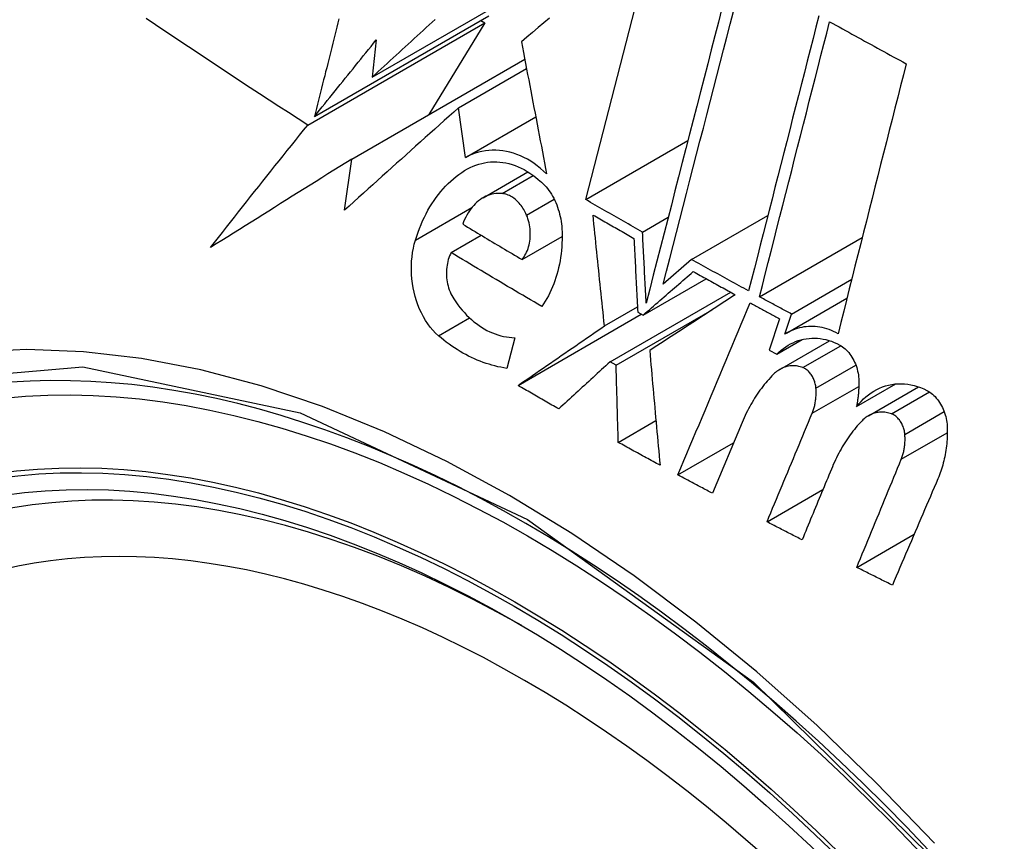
# Model space of a CAD drawing. Header units: inches. Extents: x 28 to 747, y 82 to 346.
# Tile 192 of 246: x 736.636 to 736.867, y 265.654 to 265.846. Entities that reach past the tile are written whole.
import ezdxf

# ---------------------------------------------------------------- set-up
doc = ezdxf.new("R2010")
doc.units = ezdxf.units.IN
doc.header["$MEASUREMENT"] = 0
doc.layers.add('Visible Edges(ANSI)', color=7, linetype='Continuous', lineweight=25)
doc.layers.add('Visible Tangent Edges(ANSI)', color=7, linetype='Continuous', lineweight=25)

msp = doc.modelspace()

# ---------------------------------------------------------------- linework, layer by layer
at = {"layer": 'Visible Edges(ANSI)'}
for p, q in [((736.76892, 265.80408), (736.78534, 265.86771)), ((736.71883, 265.83281), (736.75638, 265.85449)), ((736.70527, 265.82357), (736.74621, 265.84721)), ((736.70366, 265.82156), (736.7452, 265.84554)), ((736.7452, 265.84554), (736.73207, 265.82401)), ((736.74426, 265.84608), (736.7452, 265.84554)), ((736.71974, 265.84151), (736.71883, 265.83281)), ((736.71401, 265.81358), (736.7546, 265.83701)), ((736.73906, 265.82562), (736.75501, 265.83483)), ((736.74069, 265.81398), (736.73906, 265.82562)), ((736.74069, 265.81398), (736.75717, 265.8235)), ((736.76892, 265.80408), (736.79289, 265.81792)), ((736.7123, 265.80158), (736.71401, 265.81358)), ((736.74483, 265.80451), (736.75534, 265.81059)), ((736.78225, 265.79646), (736.78827, 265.79994)), ((736.79375, 265.79002), (736.81166, 265.80036)), ((736.73734, 265.79166), (736.74437, 265.79572)), ((736.75396, 265.79003), (736.76336, 265.79546)), ((736.8097, 265.78128), (736.8338, 265.7952)), ((736.79375, 265.79002), (736.78711, 265.78427)), ((736.78236, 265.77698), (736.79717, 265.78553)), ((736.81719, 265.77724), (736.83134, 265.78541)), ((736.77462, 265.76603), (736.80293, 265.78238)), ((736.81601, 265.77275), (736.83022, 265.78095)), ((736.77331, 265.77446), (736.78104, 265.77893)), ((736.77605, 265.76523), (736.79858, 265.77823)), ((736.78111, 265.77769), (736.78236, 265.77698)), ((736.75302, 265.7605), (736.78196, 265.77721)), ((736.81442, 265.77615), (736.81197, 265.76878)), ((736.81563, 265.77252), (736.81719, 265.77724)), ((736.75227, 265.7717), (736.75041, 265.76451)), ((736.81374, 265.76783), (736.81968, 265.77125)), ((736.81449, 265.76427), (736.82615, 265.77099)), ((736.81197, 265.76878), (736.81374, 265.76783)), ((736.77605, 265.76523), (736.77462, 265.76603)), ((736.83246, 265.75554), (736.84168, 265.76086)), ((736.83524, 265.75339), (736.84701, 265.76018)), ((736.77655, 265.74714), (736.78539, 265.75225)), ((736.80561, 265.75183), (736.79865, 265.7352)), ((736.79056, 265.73951), (736.80361, 265.74705)), ((736.81146, 265.72851), (736.82459, 265.73609)), ((736.83252, 265.71782), (736.84598, 265.72559))]:
    msp.add_line(p, q, dxfattribs=at)
at = {"layer": 'Visible Edges(ANSI)', "flags": 128}
for points in [[(736.80089, 265.84896), (736.80005, 265.84572), (736.79921, 265.84247), (736.79837, 265.8392), (736.79753, 265.83593), (736.79668, 265.83264), (736.79583, 265.82934), (736.79498, 265.82603), (736.79413, 265.82272), (736.79328, 265.8194), (736.79242, 265.81608), (736.79157, 265.81276), (736.79071, 265.80944), (736.78986, 265.80612), (736.78901, 265.80281), (736.78815, 265.7995), (736.7873, 265.79619), (736.78646, 265.7929), (736.78561, 265.78961), (736.78477, 265.78634), (736.78393, 265.78307), (736.78309, 265.77983)], [(736.78711, 265.78427), (736.78789, 265.78728), (736.78866, 265.7903), (736.78944, 265.79333), (736.79022, 265.79637), (736.79101, 265.79942), (736.79179, 265.80247), (736.79258, 265.80553), (736.79337, 265.8086), (736.79416, 265.81166), (736.79494, 265.81473), (736.79573, 265.8178), (736.79652, 265.82086), (736.79731, 265.82393), (736.7981, 265.82699), (736.79888, 265.83004), (736.79967, 265.8331), (736.80045, 265.83614), (736.80123, 265.83917), (736.80201, 265.8422), (736.80279, 265.84521), (736.80356, 265.84822)], [(736.82363, 265.84719), (736.82295, 265.84455), (736.82227, 265.8419), (736.82159, 265.83924), (736.82091, 265.83658), (736.82023, 265.8339), (736.81954, 265.83122), (736.81885, 265.82853), (736.81816, 265.82584), (736.81747, 265.82314), (736.81678, 265.82044), (736.81609, 265.81773), (736.8154, 265.81503), (736.81471, 265.81232), (736.81402, 265.80961), (736.81333, 265.8069), (736.81263, 265.8042), (736.81194, 265.80149), (736.81125, 265.79879), (736.81057, 265.79609), (736.80988, 265.79339), (736.80919, 265.7907), (736.80851, 265.78802), (736.80783, 265.78534), (736.80714, 265.78267)], [(736.70366, 265.82156), (736.7014, 265.82302), (736.69914, 265.82447), (736.69689, 265.82594), (736.69464, 265.8274), (736.69239, 265.82886), (736.69015, 265.83033), (736.68791, 265.8318), (736.68568, 265.83327), (736.68345, 265.83474), (736.68122, 265.83622), (736.679, 265.83769), (736.67678, 265.83917), (736.67457, 265.84064), (736.67237, 265.84212), (736.67016, 265.8436), (736.66797, 265.84508), (736.66577, 265.84656)], [(736.71098, 265.84646), (736.71074, 265.8455), (736.7105, 265.84455), (736.71027, 265.8436), (736.71003, 265.84265), (736.70979, 265.8417), (736.70955, 265.84074), (736.70931, 265.83979), (736.70907, 265.83883), (736.70884, 265.83788), (736.7086, 265.83693), (736.70836, 265.83597), (736.70812, 265.83502), (736.70788, 265.83406), (736.70765, 265.83311), (736.70741, 265.83216), (736.70717, 265.8312), (736.70693, 265.83025), (736.7067, 265.82929), (736.70646, 265.82834), (736.70622, 265.82738), (736.70598, 265.82643), (736.70575, 265.82548), (736.70551, 265.82452), (736.70527, 265.82357)], [(736.71883, 265.83281), (736.71953, 265.83345), (736.72022, 265.8341), (736.72092, 265.83474), (736.72163, 265.83538), (736.72233, 265.83603), (736.72303, 265.83667), (736.72373, 265.83731), (736.72443, 265.83796), (736.72513, 265.8386), (736.72584, 265.83925), (736.72654, 265.83989), (736.72724, 265.84054), (736.72795, 265.84118), (736.72865, 265.84183), (736.72935, 265.84247), (736.73006, 265.84312), (736.73076, 265.84376), (736.73147, 265.84441), (736.73217, 265.84505), (736.73287, 265.8457), (736.73358, 265.84634)], [(736.76038, 265.84663), (736.75906, 265.84552), (736.75775, 265.84441), (736.75644, 265.8433), (736.75513, 265.84219), (736.75383, 265.84109)], [(736.8097, 265.78128), (736.81038, 265.78395), (736.81106, 265.78663), (736.81174, 265.78932), (736.81242, 265.79201), (736.81311, 265.7947), (736.8138, 265.7974), (736.81449, 265.8001), (736.81518, 265.80281), (736.81587, 265.80551), (736.81656, 265.80822), (736.81725, 265.81093), (736.81794, 265.81363), (736.81863, 265.81634), (736.81932, 265.81904), (736.82001, 265.82174), (736.8207, 265.82444), (736.82138, 265.82713), (736.82207, 265.82982), (736.82276, 265.8325), (736.82344, 265.83518), (736.82412, 265.83784), (736.8248, 265.8405), (736.82548, 265.84315), (736.82615, 265.8458)], [(736.82615, 265.8458), (736.8269, 265.84538), (736.82764, 265.84497), (736.82839, 265.84456), (736.82914, 265.84415), (736.82988, 265.84374), (736.83063, 265.84333), (736.83138, 265.84291), (736.83212, 265.8425), (736.83287, 265.84209), (736.83362, 265.84168), (736.83437, 265.84127), (736.83511, 265.84086), (736.83586, 265.84045), (736.83661, 265.84004), (736.83736, 265.83963), (736.83811, 265.83922), (736.83886, 265.83881), (736.8396, 265.8384), (736.84035, 265.83799), (736.8411, 265.83758), (736.84185, 265.83718), (736.8426, 265.83677), (736.84335, 265.83636), (736.8441, 265.83595)], [(736.70527, 265.82357), (736.70587, 265.82432), (736.70647, 265.82506), (736.70707, 265.82581), (736.70767, 265.82656), (736.70827, 265.8273), (736.70887, 265.82805), (736.70948, 265.8288), (736.71008, 265.82955), (736.71068, 265.8303), (736.71128, 265.83104), (736.71189, 265.83179), (736.71249, 265.83254), (736.71309, 265.83329), (736.7137, 265.83404), (736.7143, 265.83478), (736.7149, 265.83553), (736.71551, 265.83628), (736.71611, 265.83703), (736.71672, 265.83778), (736.71732, 265.83852), (736.71793, 265.83927), (736.71853, 265.84002), (736.71913, 265.84077), (736.71974, 265.84151)], [(736.75383, 265.84109), (736.75407, 265.83981), (736.75431, 265.83854), (736.75455, 265.83726), (736.75479, 265.83598), (736.75504, 265.8347), (736.75528, 265.83342), (736.75553, 265.83213), (736.75577, 265.83084), (736.75602, 265.82955), (736.75627, 265.82826), (736.75651, 265.82696), (736.75676, 265.82567), (736.75701, 265.82437), (736.75726, 265.82307), (736.7575, 265.82178), (736.75775, 265.82048), (736.758, 265.81918), (736.75825, 265.81788), (736.7585, 265.81658), (736.75875, 265.81529), (736.759, 265.81399), (736.75924, 265.81269), (736.75949, 265.8114), (736.75974, 265.81011)], [(736.8441, 265.83595), (736.84345, 265.83335), (736.84279, 265.83075), (736.84212, 265.82813), (736.84146, 265.82551), (736.84079, 265.82289), (736.84013, 265.82025), (736.83946, 265.81762), (736.83879, 265.81497), (736.83812, 265.81233), (736.83746, 265.80968), (736.83679, 265.80703), (736.83612, 265.80437), (736.83545, 265.80172), (736.83478, 265.79906), (736.83411, 265.79641), (736.83344, 265.79376), (736.83277, 265.7911), (736.8321, 265.78845), (736.83144, 265.78581), (736.83077, 265.78316), (736.83011, 265.78052), (736.82945, 265.77789), (736.82879, 265.77526), (736.82813, 265.77264)], [(736.73906, 265.82562), (736.73794, 265.82462), (736.73683, 265.82362), (736.73571, 265.82262), (736.7346, 265.82162), (736.73348, 265.82062), (736.73236, 265.81962), (736.73124, 265.81862), (736.73012, 265.81761), (736.729, 265.81661), (736.72789, 265.81561), (736.72677, 265.8146), (736.72565, 265.8136), (736.72453, 265.81259), (736.72341, 265.81159), (736.72229, 265.81058), (736.72118, 265.80958), (736.72006, 265.80858), (736.71895, 265.80757), (736.71784, 265.80657), (736.71673, 265.80557), (736.71562, 265.80457), (736.71451, 265.80357), (736.7134, 265.80257), (736.7123, 265.80158)], [(736.68082, 265.79282), (736.68176, 265.79401), (736.6827, 265.7952), (736.68364, 265.79639), (736.68458, 265.79759), (736.68552, 265.79878), (736.68647, 265.79998), (736.68742, 265.80118), (736.68837, 265.80238), (736.68932, 265.80358), (736.69027, 265.80478), (736.69122, 265.80598), (736.69217, 265.80718), (736.69313, 265.80838), (736.69408, 265.80958), (736.69504, 265.81078), (736.69599, 265.81198), (736.69695, 265.81318), (736.69791, 265.81438), (736.69887, 265.81558), (736.69983, 265.81677), (736.70078, 265.81797), (736.70174, 265.81917), (736.7027, 265.82037), (736.70366, 265.82156)], [(736.75974, 265.81011), (736.75903, 265.81078), (736.75829, 265.81141), (736.75754, 265.81201), (736.75678, 265.81256), (736.756, 265.81307), (736.75521, 265.81354), (736.75441, 265.81396), (736.7536, 265.81434), (736.75278, 265.81467), (736.75196, 265.81495), (736.75113, 265.81519), (736.7503, 265.81538), (736.74947, 265.81552), (736.74864, 265.81561), (736.74781, 265.81566), (736.74699, 265.81565), (736.74617, 265.81561), (736.74536, 265.81551), (736.74455, 265.81537), (736.74376, 265.81518), (736.74297, 265.81495), (736.7422, 265.81467), (736.74144, 265.81435), (736.74069, 265.81398)], [(736.71401, 265.81358), (736.71261, 265.81271), (736.71121, 265.81183), (736.70981, 265.81096), (736.70842, 265.81009), (736.70702, 265.80921), (736.70563, 265.80834), (736.70423, 265.80747), (736.70284, 265.8066), (736.70145, 265.80573), (736.70006, 265.80486), (736.69868, 265.80399), (736.69729, 265.80313), (736.69591, 265.80226), (736.69452, 265.8014), (736.69314, 265.80053), (736.69177, 265.79967), (736.69039, 265.79881), (736.68902, 265.79795), (736.68764, 265.79709), (736.68627, 265.79623), (736.68491, 265.79538), (736.68354, 265.79452), (736.68218, 265.79367), (736.68082, 265.79282)], [(736.74117, 265.81127), (736.74181, 265.8116), (736.74247, 265.8119), (736.74313, 265.81216), (736.74381, 265.81239), (736.7445, 265.81258), (736.74519, 265.81273), (736.74589, 265.81284), (736.7466, 265.81291), (736.74731, 265.81294), (736.74803, 265.81294), (736.74875, 265.81289), (736.74947, 265.81281), (736.75019, 265.81268), (736.7509, 265.81252), (736.75162, 265.81231), (736.75234, 265.81207), (736.75305, 265.81179), (736.75375, 265.81147), (736.75445, 265.81111), (736.75514, 265.81071), (736.75582, 265.81028), (736.75648, 265.80981), (736.75714, 265.80931), (736.75778, 265.80877)], [(736.72895, 265.79457), (736.72925, 265.79551), (736.72956, 265.79643), (736.7299, 265.79733), (736.73026, 265.79821), (736.73064, 265.79908), (736.73104, 265.79993), (736.73145, 265.80076), (736.73189, 265.80157), (736.73234, 265.80236), (736.73282, 265.80312), (736.73331, 265.80387), (736.73382, 265.8046), (736.73435, 265.8053), (736.73489, 265.80598), (736.73545, 265.80663), (736.73603, 265.80726), (736.73662, 265.80786), (736.73723, 265.80843), (736.73785, 265.80897), (736.73849, 265.80949), (736.73914, 265.80998), (736.7398, 265.81044), (736.74048, 265.81087), (736.74117, 265.81127)], [(736.75778, 265.80877), (736.75817, 265.80847), (736.75855, 265.80816), (736.75891, 265.80781), (736.75927, 265.80745), (736.75962, 265.80707), (736.75995, 265.80666), (736.76027, 265.80624), (736.76057, 265.8058), (736.76087, 265.80535), (736.76115, 265.80488), (736.76141, 265.80439), (736.76166, 265.80389), (736.76189, 265.80338), (736.7621, 265.80286), (736.7623, 265.80233), (736.76248, 265.80179), (736.76265, 265.80124), (736.76279, 265.80068), (736.76292, 265.80012), (736.76304, 265.79955), (736.76313, 265.79898), (736.76321, 265.79841), (736.76327, 265.79784), (736.76331, 265.79726)], [(736.74929, 265.8055), (736.7488, 265.80553), (736.74831, 265.80553), (736.74783, 265.8055), (736.74735, 265.80543), (736.74687, 265.80534), (736.7464, 265.80521), (736.74594, 265.80505), (736.74549, 265.80486), (736.74505, 265.80463), (736.74461, 265.80438), (736.74419, 265.80411), (736.74378, 265.8038), (736.74338, 265.80347), (736.743, 265.80311), (736.74263, 265.80273), (736.74228, 265.80232), (736.74194, 265.80189), (736.74162, 265.80144), (736.74131, 265.80097), (736.74102, 265.80047), (736.74075, 265.79996), (736.7405, 265.79943), (736.74026, 265.79889), (736.74004, 265.79833)], [(736.75503, 265.80045), (736.75488, 265.80079), (736.75472, 265.80113), (736.75454, 265.80146), (736.75436, 265.80179), (736.75417, 265.8021), (736.75397, 265.8024), (736.75376, 265.80269), (736.75354, 265.80297), (736.75331, 265.80324), (736.75308, 265.8035), (736.75284, 265.80374), (736.75259, 265.80397), (736.75234, 265.80418), (736.75208, 265.80438), (736.75182, 265.80457), (736.75155, 265.80474), (736.75127, 265.80489), (736.751, 265.80503), (736.75072, 265.80515), (736.75043, 265.80525), (736.75015, 265.80534), (736.74986, 265.80541), (736.74958, 265.80547), (736.74929, 265.8055)], [(736.78225, 265.79646), (736.78169, 265.79678), (736.78113, 265.79709), (736.78058, 265.79741), (736.78002, 265.79773), (736.77946, 265.79804), (736.7789, 265.79836), (736.77835, 265.79868), (736.77779, 265.79899), (736.77723, 265.79931), (736.77668, 265.79963), (736.77612, 265.79994), (736.77557, 265.80026), (736.77501, 265.80058), (736.77446, 265.80089), (736.7739, 265.80121), (736.77335, 265.80153), (736.77279, 265.80185), (736.77224, 265.80217), (736.77169, 265.80248), (736.77113, 265.8028), (736.77058, 265.80312), (736.77003, 265.80344), (736.76947, 265.80376), (736.76892, 265.80408)], [(736.75396, 265.79003), (736.75421, 265.79034), (736.75445, 265.79067), (736.75466, 265.79102), (736.75487, 265.79139), (736.75505, 265.79177), (736.75522, 265.79217), (736.75537, 265.79258), (736.75551, 265.79301), (736.75562, 265.79344), (736.75572, 265.79389), (736.7558, 265.79435), (736.75585, 265.79481), (736.75589, 265.79528), (736.75591, 265.79576), (736.75591, 265.79624), (736.7559, 265.79672), (736.75586, 265.7972), (736.7558, 265.79768), (736.75572, 265.79815), (736.75562, 265.79863), (736.7555, 265.79909), (736.75536, 265.79955), (736.75521, 265.80001), (736.75503, 265.80045)], [(736.77331, 265.77446), (736.7732, 265.77554), (736.77308, 265.77663), (736.77297, 265.77771), (736.77286, 265.7788), (736.77274, 265.77989), (736.77263, 265.78097), (736.77252, 265.78206), (736.77241, 265.78315), (736.77229, 265.78423), (736.77218, 265.78532), (736.77207, 265.78641), (736.77196, 265.78749), (736.77185, 265.78858), (736.77174, 265.78966), (736.77162, 265.79075), (736.77151, 265.79183), (736.7714, 265.79292), (736.77129, 265.794), (736.77118, 265.79508), (736.77107, 265.79616), (736.77096, 265.79724), (736.77085, 265.79832), (736.77074, 265.7994), (736.77063, 265.80047)], [(736.77063, 265.80047), (736.77103, 265.80024), (736.77143, 265.80001), (736.77183, 265.79979), (736.77223, 265.79956), (736.77263, 265.79933), (736.77303, 265.7991), (736.77343, 265.79887), (736.77383, 265.79864), (736.77422, 265.79841), (736.77462, 265.79818), (736.77502, 265.79796), (736.77542, 265.79773), (736.77582, 265.7975), (736.77622, 265.79727), (736.77663, 265.79704), (736.77703, 265.79682), (736.77743, 265.79659), (736.77783, 265.79636), (736.77823, 265.79613), (736.77863, 265.7959), (736.77903, 265.79568), (736.77943, 265.79545), (736.77983, 265.79522), (736.78024, 265.79499)], [(736.74004, 265.79833), (736.74062, 265.79798), (736.7412, 265.79763), (736.74177, 265.79728), (736.74235, 265.79694), (736.74293, 265.79659), (736.74351, 265.79624), (736.74409, 265.79589), (736.74466, 265.79555), (736.74524, 265.7952), (736.74582, 265.79486), (736.7464, 265.79451), (736.74698, 265.79416), (736.74756, 265.79382), (736.74814, 265.79347), (736.74872, 265.79313), (736.7493, 265.79278), (736.74988, 265.79244), (736.75047, 265.79209), (736.75105, 265.79175), (736.75163, 265.79141), (736.75221, 265.79106), (736.7528, 265.79072), (736.75338, 265.79037), (736.75396, 265.79003)], [(736.76331, 265.79726), (736.76335, 265.79641), (736.76336, 265.79556), (736.76336, 265.79471), (736.76333, 265.79386), (736.76328, 265.79302), (736.76322, 265.79218), (736.76313, 265.79135), (736.76302, 265.79053), (736.76289, 265.78971), (736.76273, 265.78891), (736.76256, 265.78811), (736.76237, 265.78733), (736.76216, 265.78655), (736.76193, 265.78579), (736.76168, 265.78504), (736.76141, 265.78431), (736.76112, 265.78359), (736.76082, 265.78289), (736.76049, 265.7822), (736.76015, 265.78153), (736.75979, 265.78088), (736.75941, 265.78024), (736.75902, 265.77963), (736.75861, 265.77904)], [(736.78309, 265.77983), (736.78306, 265.78052), (736.78302, 265.78121), (736.78299, 265.78191), (736.78295, 265.7826), (736.78292, 265.78329), (736.78288, 265.78399), (736.78285, 265.78468), (736.78281, 265.78537), (736.78277, 265.78607), (736.78274, 265.78676), (736.7827, 265.78746), (736.78267, 265.78815), (736.78263, 265.78884), (736.7826, 265.78954), (736.78256, 265.79023), (736.78253, 265.79092), (736.78249, 265.79162), (736.78246, 265.79231), (736.78242, 265.793), (736.78239, 265.7937), (736.78235, 265.79439), (736.78232, 265.79508), (736.78229, 265.79577), (736.78225, 265.79646)], [(736.73434, 265.77217), (736.73367, 265.77278), (736.73304, 265.77345), (736.73243, 265.77417), (736.73186, 265.77494), (736.73132, 265.77575), (736.73081, 265.7766), (736.73034, 265.7775), (736.72992, 265.77842), (736.72953, 265.77937), (736.72919, 265.78035), (736.72889, 265.78135), (736.72863, 265.78237), (736.72842, 265.7834), (736.72824, 265.78444), (736.72812, 265.78548), (736.72804, 265.78653), (736.728, 265.78758), (736.728, 265.78862), (736.72805, 265.78965), (736.72815, 265.79067), (736.72828, 265.79168), (736.72846, 265.79266), (736.72868, 265.79363), (736.72895, 265.79457)], [(736.78024, 265.79499), (736.78027, 265.79427), (736.78031, 265.79355), (736.78034, 265.79284), (736.78038, 265.79212), (736.78041, 265.79139), (736.78045, 265.79067), (736.78049, 265.78995), (736.78052, 265.78923), (736.78056, 265.78851), (736.78059, 265.78779), (736.78063, 265.78707), (736.78067, 265.78635), (736.7807, 265.78562), (736.78074, 265.7849), (736.78078, 265.78418), (736.78081, 265.78346), (736.78085, 265.78274), (736.78089, 265.78202), (736.78092, 265.78129), (736.78096, 265.78057), (736.781, 265.77985), (736.78103, 265.77913), (736.78107, 265.77841), (736.78111, 265.77769)], [(736.73734, 265.79166), (736.73715, 265.79128), (736.73697, 265.79087), (736.73681, 265.79046), (736.73667, 265.79003), (736.73655, 265.78959), (736.73644, 265.78913), (736.73636, 265.78867), (736.73629, 265.7882), (736.73625, 265.78772), (736.73622, 265.78724), (736.73622, 265.78675), (736.73623, 265.78626), (736.73627, 265.78577), (736.73632, 265.78528), (736.7364, 265.78479), (736.73649, 265.78431), (736.73661, 265.78383), (736.73674, 265.78336), (736.73689, 265.7829), (736.73707, 265.78245), (736.73726, 265.78201), (736.73747, 265.78158), (736.7377, 265.78117), (736.73794, 265.78078)], [(736.75861, 265.77904), (736.75771, 265.77956), (736.75682, 265.78008), (736.75592, 265.7806), (736.75503, 265.78112), (736.75414, 265.78165), (736.75325, 265.78217), (736.75235, 265.78269), (736.75146, 265.78322), (736.75058, 265.78374), (736.74969, 265.78427), (736.7488, 265.78479), (736.74791, 265.78532), (736.74703, 265.78584), (736.74614, 265.78637), (736.74526, 265.7869), (736.74437, 265.78743), (736.74349, 265.78795), (736.74261, 265.78848), (736.74173, 265.78901), (736.74085, 265.78954), (736.73997, 265.79007), (736.73909, 265.7906), (736.73822, 265.79113), (736.73734, 265.79166)], [(736.80714, 265.78267), (736.80658, 265.78297), (736.80602, 265.78328), (736.80546, 265.78358), (736.8049, 265.78389), (736.80435, 265.78419), (736.80379, 265.7845), (736.80323, 265.7848), (736.80267, 265.78511), (736.80211, 265.78542), (736.80155, 265.78572), (736.80099, 265.78603), (736.80043, 265.78633), (736.79988, 265.78664), (736.79932, 265.78695), (736.79876, 265.78725), (736.7982, 265.78756), (736.79765, 265.78787), (736.79709, 265.78818), (736.79653, 265.78848), (736.79597, 265.78879), (736.79542, 265.7891), (736.79486, 265.78941), (736.79431, 265.78972), (736.79375, 265.79002)], [(736.78236, 265.77698), (736.78286, 265.77741), (736.78335, 265.77784), (736.78384, 265.77826), (736.78433, 265.77869), (736.78482, 265.77912), (736.78532, 265.77955), (736.78581, 265.77997), (736.7863, 265.7804), (736.7868, 265.78083), (736.78729, 265.78126), (736.78778, 265.78168), (736.78827, 265.78211), (736.78876, 265.78254), (736.78926, 265.78296), (736.78975, 265.78339), (736.79024, 265.78381), (736.79073, 265.78424), (736.79122, 265.78467), (736.79171, 265.78509), (736.7922, 265.78551), (736.79268, 265.78594), (736.79317, 265.78636), (736.79366, 265.78678), (736.79415, 265.7872)], [(736.79415, 265.7872), (736.79456, 265.78698), (736.79497, 265.78675), (736.79538, 265.78652), (736.79579, 265.7863), (736.7962, 265.78607), (736.79661, 265.78584), (736.79702, 265.78562), (736.79743, 265.78539), (736.79784, 265.78516), (736.79825, 265.78494), (736.79866, 265.78471), (736.79908, 265.78449), (736.79949, 265.78426), (736.7999, 265.78403), (736.80031, 265.78381), (736.80072, 265.78358), (736.80113, 265.78336), (736.80154, 265.78313), (736.80196, 265.78291), (736.80237, 265.78268), (736.80278, 265.78246), (736.80319, 265.78223), (736.80361, 265.78201), (736.80402, 265.78178)], [(736.73794, 265.78078), (736.73841, 265.7801), (736.73889, 265.77943), (736.73939, 265.77879), (736.7399, 265.77817), (736.74043, 265.77758), (736.74097, 265.77701), (736.74153, 265.77646), (736.7421, 265.77594), (736.74268, 265.77545), (736.74327, 265.77499), (736.74387, 265.77455), (736.74448, 265.77415), (736.74511, 265.77377), (736.74573, 265.77342), (736.74637, 265.77311), (736.74701, 265.77282), (736.74766, 265.77257), (736.74831, 265.77235), (736.74897, 265.77216), (736.74963, 265.772), (736.75029, 265.77188), (736.75095, 265.77179), (736.75161, 265.77173), (736.75227, 265.7717)], [(736.80402, 265.78178), (736.8032, 265.78125), (736.80238, 265.78071), (736.80155, 265.78017), (736.80073, 265.77963), (736.7999, 265.77909), (736.79907, 265.77855), (736.79823, 265.77801), (736.7974, 265.77746), (736.79656, 265.77691), (736.79572, 265.77637), (736.79488, 265.77582), (736.79404, 265.77527), (736.7932, 265.77472), (736.79235, 265.77417), (736.79151, 265.77362), (736.79067, 265.77307), (736.78982, 265.77252), (736.78898, 265.77197), (736.78814, 265.77142), (736.78729, 265.77087), (736.78645, 265.77032), (736.78561, 265.76977), (736.78477, 265.76922), (736.78393, 265.76867)], [(736.81719, 265.77724), (736.81688, 265.77741), (736.81657, 265.77758), (736.81625, 265.77775), (736.81594, 265.77791), (736.81563, 265.77808), (736.81532, 265.77825), (736.815, 265.77842), (736.81469, 265.77859), (736.81438, 265.77875), (736.81407, 265.77892), (736.81375, 265.77909), (736.81344, 265.77926), (736.81313, 265.77943), (736.81282, 265.7796), (736.8125, 265.77976), (736.81219, 265.77993), (736.81188, 265.7801), (736.81157, 265.78027), (736.81126, 265.78044), (736.81094, 265.78061), (736.81063, 265.78078), (736.81032, 265.78094), (736.81001, 265.78111), (736.8097, 265.78128)], [(736.79056, 265.73951), (736.79126, 265.74119), (736.79197, 265.74287), (736.79267, 265.74455), (736.79338, 265.74623), (736.79408, 265.74792), (736.79479, 265.7496), (736.7955, 265.75128), (736.7962, 265.75297), (736.79691, 265.75466), (736.79762, 265.75634), (736.79832, 265.75803), (736.79903, 265.75971), (736.79974, 265.7614), (736.80045, 265.76308), (736.80115, 265.76477), (736.80186, 265.76645), (736.80256, 265.76814), (736.80327, 265.76982), (736.80398, 265.7715), (736.80468, 265.77318), (736.80538, 265.77486), (736.80609, 265.77654), (736.80679, 265.77821), (736.80749, 265.77989)], [(736.80749, 265.77989), (736.80778, 265.77973), (736.80807, 265.77958), (736.80836, 265.77942), (736.80865, 265.77926), (736.80893, 265.77911), (736.80922, 265.77895), (736.80951, 265.7788), (736.8098, 265.77864), (736.81009, 265.77848), (736.81038, 265.77833), (736.81066, 265.77817), (736.81095, 265.77802), (736.81124, 265.77786), (736.81153, 265.77771), (736.81182, 265.77755), (736.81211, 265.77739), (736.8124, 265.77724), (736.81269, 265.77708), (736.81297, 265.77693), (736.81326, 265.77677), (736.81355, 265.77662), (736.81384, 265.77646), (736.81413, 265.77631), (736.81442, 265.77615)], [(736.75302, 265.7605), (736.75386, 265.76108), (736.7547, 265.76166), (736.75555, 265.76224), (736.75639, 265.76282), (736.75724, 265.76341), (736.75809, 265.76399), (736.75893, 265.76457), (736.75978, 265.76516), (736.76063, 265.76574), (736.76148, 265.76632), (736.76233, 265.76691), (736.76318, 265.76749), (736.76402, 265.76808), (736.76487, 265.76866), (736.76572, 265.76924), (736.76657, 265.76982), (736.76741, 265.77041), (736.76826, 265.77099), (736.7691, 265.77157), (736.76995, 265.77215), (736.77079, 265.77273), (736.77163, 265.77331), (736.77247, 265.77388), (736.77331, 265.77446)], [(736.82813, 265.77264), (736.82761, 265.77292), (736.82709, 265.77317), (736.82656, 265.7734), (736.82602, 265.7736), (736.82548, 265.77378), (736.82495, 265.77394), (736.82441, 265.77407), (736.82387, 265.77417), (736.82333, 265.77425), (736.82279, 265.77431), (736.82225, 265.77434), (736.82171, 265.77434), (736.82118, 265.77432), (736.82064, 265.77428), (736.82011, 265.77421), (736.81959, 265.77411), (736.81907, 265.774), (736.81856, 265.77385), (736.81805, 265.77369), (736.81755, 265.7735), (736.81706, 265.77329), (736.81657, 265.77305), (736.81609, 265.7728), (736.81563, 265.77252)], [(736.75041, 265.76451), (736.74971, 265.76462), (736.74901, 265.76475), (736.74831, 265.76489), (736.74761, 265.76506), (736.74691, 265.76525), (736.74622, 265.76545), (736.74552, 265.76567), (736.74483, 265.76591), (736.74414, 265.76617), (736.74346, 265.76645), (736.74278, 265.76674), (736.7421, 265.76706), (736.74142, 265.76739), (736.74075, 265.76774), (736.74009, 265.7681), (736.73943, 265.76849), (736.73877, 265.76889), (736.73812, 265.76931), (736.73748, 265.76974), (736.73684, 265.7702), (736.7362, 265.77067), (736.73558, 265.77115), (736.73495, 265.77165), (736.73434, 265.77217)], [(736.81374, 265.76783), (736.81425, 265.7683), (736.81477, 265.76875), (736.8153, 265.76917), (736.81585, 265.76955), (736.81641, 265.76991), (736.81699, 265.77023), (736.81758, 265.77052), (736.81818, 265.77077), (736.81879, 265.771), (736.81941, 265.77119), (736.82005, 265.77134), (736.82068, 265.77145), (736.82133, 265.77153), (736.82198, 265.77158), (736.82263, 265.77159), (736.82329, 265.77156), (736.82395, 265.77149), (736.82461, 265.77138), (736.82527, 265.77124), (736.82593, 265.77106), (736.82658, 265.77085), (736.82723, 265.77059), (736.82788, 265.7703), (736.82851, 265.76998)], [(736.78393, 265.76867), (736.78403, 265.76756), (736.78413, 265.76644), (736.78423, 265.76533), (736.78432, 265.76421), (736.78442, 265.76309), (736.78452, 265.76197), (736.78462, 265.76085), (736.78472, 265.75973), (736.78482, 265.75861), (736.78492, 265.75749), (736.78502, 265.75637), (736.78512, 265.75524), (736.78522, 265.75412), (736.78532, 265.753), (736.78543, 265.75188), (736.78553, 265.75075), (736.78563, 265.74963), (736.78573, 265.74851), (736.78584, 265.74739), (736.78594, 265.74626), (736.78604, 265.74514), (736.78615, 265.74402), (736.78625, 265.7429), (736.78635, 265.74178)], [(736.82851, 265.76998), (736.82884, 265.76979), (736.82917, 265.76957), (736.82948, 265.76934), (736.82979, 265.76908), (736.83009, 265.7688), (736.83038, 265.7685), (736.83065, 265.76819), (736.83091, 265.76786), (736.83116, 265.76751), (736.8314, 265.76715), (736.83162, 265.76677), (736.83183, 265.76638), (736.83202, 265.76598), (736.8322, 265.76557), (736.83235, 265.76515), (736.8325, 265.76472), (736.83262, 265.76428), (736.83273, 265.76384), (736.83282, 265.7634), (736.8329, 265.76296), (736.83295, 265.76251), (736.83299, 265.76206), (736.83302, 265.76162), (736.83302, 265.76117)], [(736.77462, 265.76603), (736.77412, 265.76558), (736.77362, 265.76512), (736.77312, 265.76466), (736.77262, 265.7642), (736.77212, 265.76374), (736.77162, 265.76328), (736.77112, 265.76283), (736.77062, 265.76237), (736.77011, 265.76191), (736.76961, 265.76145), (736.76911, 265.76098), (736.76861, 265.76052), (736.7681, 265.76006), (736.7676, 265.7596), (736.7671, 265.75914), (736.76659, 265.75868), (736.76609, 265.75822), (736.76559, 265.75776), (736.76508, 265.7573), (736.76458, 265.75683), (736.76408, 265.75637), (736.76357, 265.75591), (736.76307, 265.75545), (736.76257, 265.75499)], [(736.77655, 265.74714), (736.77653, 265.7479), (736.77651, 265.74865), (736.77649, 265.7494), (736.77647, 265.75016), (736.77644, 265.75091), (736.77642, 265.75167), (736.7764, 265.75242), (736.77638, 265.75318), (736.77636, 265.75393), (736.77634, 265.75468), (736.77632, 265.75544), (736.7763, 265.75619), (736.77628, 265.75695), (736.77626, 265.7577), (736.77624, 265.75846), (736.77622, 265.75921), (736.77619, 265.75996), (736.77617, 265.76072), (736.77615, 265.76147), (736.77613, 265.76222), (736.77611, 265.76297), (736.77609, 265.76372), (736.77607, 265.76448), (736.77605, 265.76523)], [(736.81988, 265.76468), (736.81957, 265.76478), (736.81926, 265.76488), (736.81896, 265.76495), (736.81865, 265.76501), (736.81834, 265.76506), (736.81803, 265.76509), (736.81772, 265.76511), (736.81742, 265.76511), (736.81711, 265.76509), (736.81681, 265.76506), (736.8165, 265.76501), (736.81621, 265.76495), (736.81591, 265.76487), (736.81562, 265.76478), (736.81533, 265.76467), (736.81505, 265.76455), (736.81477, 265.76442), (736.8145, 265.76427), (736.81424, 265.76411), (736.81398, 265.76394), (736.81372, 265.76375), (736.81347, 265.76355), (736.81323, 265.76334), (736.813, 265.76311)], [(736.82294, 265.75985), (736.82291, 265.76011), (736.82288, 265.76037), (736.82283, 265.76064), (736.82278, 265.7609), (736.82271, 265.76116), (736.82264, 265.76141), (736.82255, 265.76166), (736.82246, 265.76191), (736.82235, 265.76215), (736.82224, 265.76239), (736.82212, 265.76262), (736.82198, 265.76284), (736.82184, 265.76305), (736.8217, 265.76326), (736.82154, 265.76345), (736.82138, 265.76364), (736.82121, 265.76381), (736.82103, 265.76397), (736.82085, 265.76412), (736.82066, 265.76426), (736.82047, 265.76438), (736.82028, 265.76449), (736.82008, 265.76459), (736.81988, 265.76468)], [(736.813, 265.76311), (736.81262, 265.76273), (736.81225, 265.76234), (736.81188, 265.76193), (736.81152, 265.76153), (736.81117, 265.76111), (736.81082, 265.76069), (736.81048, 265.76025), (736.81014, 265.75981), (736.80981, 265.75937), (736.80948, 265.75891), (736.80917, 265.75845), (736.80885, 265.75798), (736.80855, 265.75751), (736.80825, 265.75702), (736.80795, 265.75653), (736.80767, 265.75604), (736.80739, 265.75553), (736.80711, 265.75502), (736.80684, 265.75451), (736.80658, 265.75398), (736.80633, 265.75345), (736.80608, 265.75292), (736.80584, 265.75238), (736.80561, 265.75183)], [(736.76257, 265.75499), (736.76217, 265.75522), (736.76177, 265.75545), (736.76137, 265.75568), (736.76097, 265.75591), (736.76057, 265.75613), (736.76017, 265.75636), (736.75977, 265.75659), (736.75937, 265.75682), (736.75897, 265.75705), (736.75858, 265.75728), (736.75818, 265.75751), (736.75778, 265.75774), (736.75738, 265.75797), (736.75698, 265.7582), (736.75659, 265.75843), (736.75619, 265.75866), (736.75579, 265.75889), (736.75539, 265.75912), (736.755, 265.75935), (736.7546, 265.75958), (736.7542, 265.75981), (736.75381, 265.76004), (736.75341, 265.76027), (736.75302, 265.7605)], [(736.82206, 265.75397), (736.82214, 265.75419), (736.82223, 265.75441), (736.82231, 265.75463), (736.82238, 265.75486), (736.82246, 265.75509), (736.82252, 265.75532), (736.82258, 265.75556), (736.82264, 265.7558), (736.8227, 265.75604), (736.82275, 265.75628), (736.82279, 265.75653), (736.82283, 265.75678), (736.82286, 265.75703), (736.82289, 265.75728), (736.82292, 265.75753), (736.82294, 265.75778), (736.82296, 265.75804), (736.82297, 265.75829), (736.82298, 265.75855), (736.82298, 265.75881), (736.82298, 265.75907), (736.82297, 265.75932), (736.82296, 265.75958), (736.82294, 265.75985)], [(736.83302, 265.76117), (736.83302, 265.76093), (736.83301, 265.76069), (736.83301, 265.76045), (736.833, 265.76021), (736.83299, 265.75997), (736.83298, 265.75973), (736.83296, 265.7595), (736.83295, 265.75926), (736.83293, 265.75902), (736.83291, 265.75879), (736.83289, 265.75855), (736.83287, 265.75832), (736.83284, 265.75808), (736.83282, 265.75785), (736.83279, 265.75761), (736.83276, 265.75738), (736.83273, 265.75715), (736.8327, 265.75692), (736.83266, 265.75669), (736.83263, 265.75646), (736.83259, 265.75623), (736.83255, 265.756), (736.83251, 265.75577), (736.83246, 265.75554)], [(736.83246, 265.75554), (736.83298, 265.75617), (736.83352, 265.75676), (736.83408, 265.75732), (736.83467, 265.75784), (736.83527, 265.75832), (736.8359, 265.75877), (736.83654, 265.75917), (736.8372, 265.75954), (736.83788, 265.75987), (736.83857, 265.76015), (736.83928, 265.76039), (736.83999, 265.76058), (736.84072, 265.76073), (736.84146, 265.76084), (736.8422, 265.7609), (736.84295, 265.76091), (736.84371, 265.76088), (736.84447, 265.7608), (736.84523, 265.76067), (736.84598, 265.76049), (736.84673, 265.76027), (736.84748, 265.76), (736.84823, 265.75969), (736.84896, 265.75933)], [(736.84896, 265.75933), (736.8493, 265.75914), (736.84963, 265.75893), (736.84996, 265.75869), (736.85028, 265.75844), (736.85059, 265.75816), (736.85088, 265.75787), (736.85117, 265.75755), (736.85145, 265.75722), (736.85171, 265.75687), (736.85196, 265.75651), (736.85219, 265.75613), (736.85241, 265.75574), (736.85262, 265.75534), (736.8528, 265.75493), (736.85298, 265.75451), (736.85313, 265.75408), (736.85327, 265.75364), (736.85339, 265.7532), (736.8535, 265.75275), (736.85359, 265.7523), (736.85366, 265.75185), (736.85371, 265.75139), (736.85374, 265.75094), (736.85376, 265.75049)], [(736.81146, 265.72851), (736.8119, 265.72957), (736.81234, 265.73063), (736.81278, 265.73169), (736.81322, 265.73275), (736.81366, 265.73381), (736.81411, 265.73487), (736.81455, 265.73594), (736.81499, 265.737), (736.81543, 265.73806), (736.81587, 265.73912), (736.81632, 265.74018), (736.81676, 265.74124), (736.8172, 265.74231), (736.81764, 265.74337), (736.81808, 265.74443), (736.81853, 265.74549), (736.81897, 265.74655), (736.81941, 265.74761), (736.81985, 265.74867), (736.82029, 265.74973), (736.82073, 265.75079), (736.82117, 265.75185), (736.82162, 265.75291), (736.82206, 265.75397)], [(736.84066, 265.75382), (736.84035, 265.75393), (736.84004, 265.75402), (736.83973, 265.75409), (736.83942, 265.75415), (736.83911, 265.7542), (736.8388, 265.75423), (736.83849, 265.75424), (736.83818, 265.75424), (736.83787, 265.75422), (736.83757, 265.75418), (736.83726, 265.75414), (736.83696, 265.75407), (736.83667, 265.75399), (736.83637, 265.7539), (736.83609, 265.75379), (736.8358, 265.75367), (736.83552, 265.75354), (736.83525, 265.75339), (736.83499, 265.75323), (736.83472, 265.75305), (736.83447, 265.75287), (736.83422, 265.75266), (736.83398, 265.75245), (736.83375, 265.75223)], [(736.8438, 265.74903), (736.84377, 265.74929), (736.84373, 265.74956), (736.84369, 265.74982), (736.84363, 265.75008), (736.84356, 265.75034), (736.84348, 265.75059), (736.84339, 265.75084), (736.84329, 265.75109), (736.84318, 265.75133), (736.84307, 265.75156), (736.84294, 265.75179), (736.8428, 265.75201), (736.84266, 265.75222), (736.84251, 265.75243), (736.84235, 265.75262), (736.84218, 265.7528), (736.84201, 265.75297), (736.84183, 265.75313), (736.84165, 265.75328), (736.84146, 265.75342), (736.84126, 265.75354), (736.84107, 265.75365), (736.84087, 265.75374), (736.84066, 265.75382)], [(736.83375, 265.75223), (736.83338, 265.75184), (736.83301, 265.75144), (736.83265, 265.75103), (736.8323, 265.75062), (736.83196, 265.7502), (736.83161, 265.74977), (736.83128, 265.74933), (736.83095, 265.74889), (736.83063, 265.74844), (736.83031, 265.74798), (736.83, 265.74751), (736.8297, 265.74704), (736.8294, 265.74656), (736.82911, 265.74608), (736.82883, 265.74558), (736.82855, 265.74508), (736.82828, 265.74458), (736.82801, 265.74407), (736.82776, 265.74355), (736.8275, 265.74302), (736.82726, 265.74249), (736.82702, 265.74196), (736.82679, 265.74141), (736.82657, 265.74086)], [(736.85376, 265.75049), (736.85377, 265.74996), (736.85376, 265.74943), (736.85375, 265.7489), (736.85373, 265.74838), (736.8537, 265.74786), (736.85367, 265.74734), (736.85362, 265.74682), (736.85357, 265.74631), (736.8535, 265.7458), (736.85343, 265.74529), (736.85335, 265.74479), (736.85326, 265.74428), (736.85317, 265.74379), (736.85306, 265.74329), (736.85295, 265.7428), (736.85283, 265.74232), (736.8527, 265.74184), (736.85256, 265.74136), (736.85242, 265.74089), (736.85226, 265.74043), (736.8521, 265.73997), (736.85193, 265.73951), (736.85175, 265.73907), (736.85157, 265.73862)], [(736.84296, 265.74318), (736.84305, 265.7434), (736.84313, 265.74362), (736.84321, 265.74384), (736.84328, 265.74407), (736.84335, 265.7443), (736.84342, 265.74453), (736.84348, 265.74477), (736.84353, 265.745), (736.84359, 265.74524), (736.84363, 265.74549), (736.84368, 265.74573), (736.84371, 265.74598), (736.84375, 265.74622), (736.84378, 265.74647), (736.8438, 265.74673), (736.84382, 265.74698), (736.84383, 265.74723), (736.84384, 265.74749), (736.84385, 265.74774), (736.84385, 265.748), (736.84384, 265.74826), (736.84383, 265.74851), (736.84382, 265.74877), (736.8438, 265.74903)], [(736.78635, 265.74178), (736.78594, 265.742), (736.78553, 265.74222), (736.78512, 265.74245), (736.78471, 265.74267), (736.7843, 265.74289), (736.78389, 265.74311), (736.78348, 265.74334), (736.78307, 265.74356), (736.78267, 265.74378), (736.78226, 265.74401), (736.78185, 265.74423), (736.78144, 265.74445), (736.78103, 265.74468), (736.78062, 265.7449), (736.78022, 265.74512), (736.77981, 265.74535), (736.7794, 265.74557), (736.77899, 265.7458), (736.77859, 265.74602), (736.77818, 265.74624), (736.77777, 265.74647), (736.77736, 265.74669), (736.77696, 265.74692), (736.77655, 265.74714)], [(736.83252, 265.71782), (736.83296, 265.71887), (736.83339, 265.71993), (736.83382, 265.72098), (736.83426, 265.72204), (736.83469, 265.7231), (736.83513, 265.72416), (736.83556, 265.72521), (736.836, 265.72627), (736.83643, 265.72733), (736.83687, 265.72839), (736.8373, 265.72944), (736.83774, 265.7305), (736.83817, 265.73156), (736.83861, 265.73262), (736.83904, 265.73368), (736.83948, 265.73473), (736.83992, 265.73579), (736.84035, 265.73685), (736.84079, 265.7379), (736.84122, 265.73896), (736.84166, 265.74002), (736.84209, 265.74107), (736.84253, 265.74212), (736.84296, 265.74318)], [(736.82657, 265.74086), (736.82628, 265.74017), (736.826, 265.73948), (736.82571, 265.73879), (736.82542, 265.7381), (736.82514, 265.73741), (736.82485, 265.73672), (736.82456, 265.73603), (736.82428, 265.73534), (736.82399, 265.73465), (736.8237, 265.73396), (736.82342, 265.73327), (736.82313, 265.73258), (736.82285, 265.73189), (736.82256, 265.7312), (736.82227, 265.7305), (736.82199, 265.72981), (736.8217, 265.72912), (736.82141, 265.72843), (736.82113, 265.72774), (736.82084, 265.72705), (736.82055, 265.72636), (736.82027, 265.72567), (736.81998, 265.72498), (736.8197, 265.72429)], [(736.79865, 265.7352), (736.79831, 265.73538), (736.79797, 265.73556), (736.79763, 265.73574), (736.7973, 265.73592), (736.79696, 265.7361), (736.79662, 265.73628), (736.79628, 265.73646), (736.79594, 265.73664), (736.79561, 265.73681), (736.79527, 265.73699), (736.79493, 265.73717), (736.7946, 265.73735), (736.79426, 265.73753), (736.79392, 265.73771), (736.79358, 265.73789), (736.79325, 265.73807), (736.79291, 265.73825), (736.79257, 265.73843), (736.79224, 265.73861), (736.7919, 265.73879), (736.79157, 265.73897), (736.79123, 265.73915), (736.79089, 265.73933), (736.79056, 265.73951)], [(736.85157, 265.73862), (736.85112, 265.73758), (736.85068, 265.73655), (736.85023, 265.73551), (736.84979, 265.73447), (736.84934, 265.73343), (736.8489, 265.73239), (736.84845, 265.73135), (736.84801, 265.73031), (736.84756, 265.72927), (736.84711, 265.72823), (736.84667, 265.72719), (736.84622, 265.72615), (736.84578, 265.7251), (736.84533, 265.72406), (736.84489, 265.72302), (736.84444, 265.72198), (736.84399, 265.72094), (736.84355, 265.7199), (736.8431, 265.71886), (736.84266, 265.71782), (736.84221, 265.71678), (736.84177, 265.71574), (736.84133, 265.7147), (736.84088, 265.71366)], [(736.8197, 265.72429), (736.81935, 265.72446), (736.81901, 265.72464), (736.81866, 265.72481), (736.81832, 265.72499), (736.81798, 265.72516), (736.81763, 265.72534), (736.81729, 265.72552), (736.81694, 265.72569), (736.8166, 265.72587), (736.81626, 265.72604), (736.81591, 265.72622), (736.81557, 265.7264), (736.81523, 265.72657), (736.81488, 265.72675), (736.81454, 265.72692), (736.8142, 265.7271), (736.81386, 265.72728), (736.81351, 265.72745), (736.81317, 265.72763), (736.81283, 265.72781), (736.81248, 265.72798), (736.81214, 265.72816), (736.8118, 265.72834), (736.81146, 265.72851)], [(736.84088, 265.71366), (736.84053, 265.71384), (736.84018, 265.71401), (736.83984, 265.71418), (736.83949, 265.71435), (736.83914, 265.71453), (736.83879, 265.7147), (736.83844, 265.71487), (736.83809, 265.71504), (736.83774, 265.71522), (736.83739, 265.71539), (736.83705, 265.71556), (736.8367, 265.71574), (736.83635, 265.71591), (736.836, 265.71608), (736.83565, 265.71626), (736.8353, 265.71643), (736.83496, 265.7166), (736.83461, 265.71678), (736.83426, 265.71695), (736.83391, 265.71712), (736.83357, 265.7173), (736.83322, 265.71747), (736.83287, 265.71764), (736.83252, 265.71782)]]:
    msp.add_lwpolyline(points, dxfattribs=at)
at = {"layer": 'Visible Edges(ANSI)'}
for centre, major_axis, start_param, end_param in [((736.86037, 264.94395), (-0.64961, 1.12515), 5.161526, 5.834048), ((736.75563, 265.44602), (0.15748, -0.27276), 2.363977, 7.060801)]:
    msp.add_ellipse(centre, major_axis=major_axis, ratio=0.57735, start_param=start_param, end_param=end_param, dxfattribs=at)
msp.add_ellipse((736.75215, 265.44401), major_axis=(-0.15994, 0.27703), ratio=0.57735, dxfattribs=at)
at = {"layer": 'Visible Tangent Edges(ANSI)'}
for p, q in [((736.74929, 265.8055), (736.7566, 265.80972)), ((736.75503, 265.80045), (736.76151, 265.80419)), ((736.72895, 265.79457), (736.7422, 265.80222)), ((736.73434, 265.77217), (736.74162, 265.77637)), ((736.81988, 265.76468), (736.82879, 265.76982)), ((736.82294, 265.75985), (736.83231, 265.76526)), ((736.82206, 265.75397), (736.833, 265.76028)), ((736.84066, 265.75382), (736.84957, 265.75897)), ((736.8438, 265.74903), (736.85303, 265.75436)), ((736.84296, 265.74318), (736.85376, 265.74942))]:
    msp.add_line(p, q, dxfattribs=at)
at = {"layer": 'Visible Tangent Edges(ANSI)', "flags": 128}
for points in [[(736.85073, 265.65317), (736.83711, 265.66733), (736.8232, 265.68073), (736.80905, 265.6933), (736.79473, 265.70501), (736.78025, 265.71583), (736.76566, 265.72574), (736.751, 265.7347), (736.73631, 265.74269), (736.72167, 265.74964), (736.70715, 265.75553), (736.69278, 265.76037), (736.67861, 265.76414), (736.66468, 265.76682), (736.65105, 265.76841), (736.63774, 265.76891), (736.62483, 265.76829), (736.61238, 265.76659), (736.60042, 265.7638), (736.58897, 265.75995)], [(736.50329, 265.61048), (736.51328, 265.6653), (736.53426, 265.70997), (736.56513, 265.74233), (736.60455, 265.76086), (736.65092, 265.76487), (736.70193, 265.75411), (736.75527, 265.72904), (736.8083, 265.69089), (736.85879, 265.64126)]]:
    msp.add_lwpolyline(points, dxfattribs=at)
at = {"layer": 'Visible Tangent Edges(ANSI)'}
for centre, major_axis, start_param, end_param in [((736.75463, 265.44544), (-0.17318, 0.29996), 5.05527, 10.652693), ((736.75458, 265.44542), (-0.15059, 0.26083), 4.097754, 6.89782)]:
    msp.add_ellipse(centre, major_axis=major_axis, ratio=0.57735, start_param=start_param, end_param=end_param, dxfattribs=at)
for centre, major_axis in [((736.75523, 265.44579), (0.17111, -0.29637)), ((736.75225, 265.44407), (-0.1627, 0.2818)), ((736.75215, 265.44401), (0.1621, -0.28076))]:
    msp.add_ellipse(centre, major_axis=major_axis, ratio=0.57735, dxfattribs=at)

doc.saveas('drawing.dxf')
